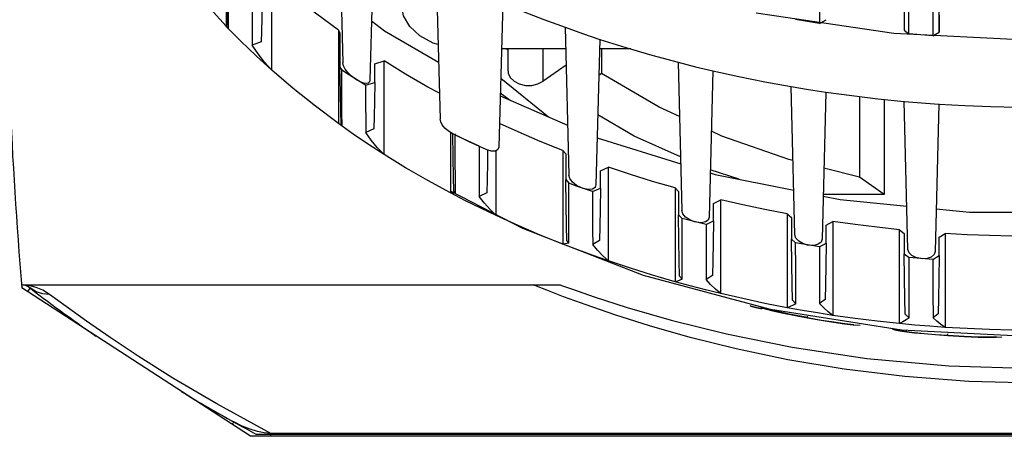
# Model space of a CAD drawing. Extents: x 0 to 420, y 0 to 297.
# Tile 60 of 93: x 202 to 223, y 154 to 163. Entities that reach past the tile are written whole.
import ezdxf

# ---------------------------------------------------------------- set-up
doc = ezdxf.new("R2010")
doc.units = 0
doc.header["$LTSCALE"] = 23.1
doc.layers.get('0').update_dxf_attribs({"linetype": 'CONTINUOUS'})
for name, color, linetype in [('02___PRT_ALL_AXES', 7, 'CONTINUOUS'), ('06___PRT_ALL_SURFS', 7, 'CONTINUOUS'), ('AXES', 7, 'CONTINUOUS')]:
    doc.layers.add(name, color=color, linetype=linetype)

msp = doc.modelspace()

# ---------------------------------------------------------------- linework, layer by layer
at = {"color": 7, "linetype": 'CONTINUOUS'}
for p, q in [((219.092, 174.858), (219.093, 162.789)), ((220.932, 174.653), (220.86, 162.646)), ((220.961, 162.568), (220.961, 174.631)), ((221.462, 174.59), (221.462, 162.528)), ((221.517, 174.624), (221.589, 162.606)), ((209.077, 165.018), (209.159, 161.963)), ((209.806, 164.569), (209.724, 161.605)), ((211.104, 163.861), (211.185, 160.789)), ((206.725, 163.71), (206.726, 162.728)), ((212.492, 163.218), (212.41, 160.209)), ((217.772, 163.005), (220.649, 162.582)), ((206.769, 162.696), (206.763, 162.791)), ((219.093, 162.789), (219.233, 162.865)), ((220.86, 162.893), (220.86, 162.646)), ((221.589, 162.606), (221.589, 162.974)), ((206.73, 162.723), (206.726, 162.728)), ((206.742, 162.711), (206.726, 162.728)), ((206.73, 162.723), (206.726, 162.728)), ((206.761, 162.692), (206.742, 162.711)), ((206.777, 162.676), (206.761, 162.692)), ((206.777, 162.676), (206.774, 162.767)), ((207.031, 162.416), (206.777, 162.676)), ((207.031, 162.416), (206.777, 162.676)), ((209.065, 162.644), (209.065, 161.875)), ((209.065, 162.644), (209.098, 162.587)), ((209.098, 162.587), (209.098, 161.875)), ((213.79, 162.709), (213.872, 159.623)), ((220.649, 162.582), (223.58, 162.44)), ((220.86, 162.646), (220.961, 162.568)), ((221.462, 162.528), (221.589, 162.606)), ((207.455, 162.403), (207.271, 162.334)), ((214.518, 162.458), (214.436, 159.424)), ((212.603, 162.226), (212.57, 162.254)), ((212.603, 161.796), (212.603, 162.254)), ((209.824, 161.943), (210.017, 162.004)), ((210.017, 160.057), (210.017, 162.004)), ((216.146, 161.979), (216.228, 158.888)), ((209.065, 161.875), (209.065, 160.7)), ((209.106, 161.344), (209.098, 161.875)), ((209.098, 161.875), (209.135, 161.815)), ((209.3, 161.708), (209.135, 161.815)), ((209.824, 161.558), (209.824, 161.943)), ((213.811, 161.918), (213.335, 161.582)), ((216.874, 161.8), (216.793, 158.747)), ((209.466, 161.601), (209.3, 161.708)), ((209.46, 161.603), (209.423, 161.627)), ((209.633, 161.497), (209.466, 161.601)), ((209.633, 161.497), (209.824, 161.558)), ((213.448, 160.836), (212.449, 161.639)), ((214.553, 161.743), (214.498, 161.704)), ((218.584, 158.38), (218.502, 161.472)), ((219.231, 161.356), (219.149, 158.289)), ((212.439, 161.275), (213.844, 160.664)), ((212.441, 161.343), (212.65, 161.184)), ((220.94, 158.074), (220.858, 161.165)), ((221.587, 161.108), (221.505, 158.03)), ((209.376, 160.481), (209.065, 160.7)), ((209.091, 160.688), (209.065, 160.7)), ((209.142, 160.669), (209.122, 160.707)), ((209.807, 160.591), (209.637, 160.515)), ((211.405, 160.515), (211.405, 159.253)), ((211.459, 159.996), (211.452, 160.488)), ((211.484, 160.487), (211.501, 160.464)), ((214.463, 160.399), (216.202, 159.859)), ((212.357, 158.779), (212.356, 160.136)), ((213.744, 160.137), (213.745, 158.184)), ((213.744, 160.137), (213.804, 160.066)), ((213.804, 160.066), (213.804, 159.53)), ((210.931, 159.511), (210.542, 159.736)), ((214.53, 159.716), (214.696, 159.789)), ((214.53, 159.355), (214.53, 159.716)), ((214.696, 157.834), (214.696, 159.789)), ((217.418, 159.537), (216.819, 159.736)), ((211.405, 159.253), (210.931, 159.511)), ((213.812, 158.996), (213.804, 159.53)), ((213.804, 159.53), (213.867, 159.457)), ((211.506, 159.246), (211.474, 159.296)), ((214.032, 159.397), (213.867, 159.457)), ((214.198, 159.339), (214.032, 159.397)), ((214.172, 159.346), (214.136, 159.359)), ((214.365, 159.281), (214.198, 159.339)), ((214.365, 159.281), (214.53, 159.355)), ((216.084, 159.358), (216.157, 159.282)), ((216.084, 159.358), (216.084, 157.402)), ((211.44, 159.249), (211.405, 159.253)), ((211.718, 159.09), (211.405, 159.253)), ((212.035, 158.932), (211.718, 159.09)), ((212.16, 159.258), (212.002, 159.178)), ((216.157, 159.282), (216.157, 158.796)), ((216.883, 159.034), (217.036, 159.111)), ((217.036, 157.154), (217.036, 159.111)), ((220.444, 159.22), (219.174, 159.22)), ((212.357, 158.779), (212.035, 158.932)), ((216.248, 158.819), (216.228, 158.888)), ((216.883, 158.671), (216.883, 159.034)), ((216.157, 158.796), (216.233, 158.719)), ((216.398, 158.676), (216.233, 158.719)), ((218.424, 158.817), (218.51, 158.738)), ((218.424, 158.817), (218.424, 156.859)), ((218.51, 158.738), (218.51, 158.288)), ((216.564, 158.634), (216.398, 158.676)), ((216.529, 158.642), (216.492, 158.651)), ((216.73, 158.594), (216.564, 158.634)), ((216.73, 158.594), (216.883, 158.671)), ((219.236, 158.578), (219.375, 158.658)), ((219.236, 158.208), (219.236, 158.578)), ((219.375, 158.658), (219.375, 156.7)), ((220.763, 158.486), (220.863, 158.405)), ((220.763, 156.528), (220.763, 158.486)), ((218.51, 158.288), (218.598, 158.209)), ((220.863, 158.405), (220.863, 157.984)), ((221.589, 158.327), (221.715, 158.408)), ((221.589, 157.945), (221.589, 158.327)), ((221.715, 158.408), (221.715, 156.45)), ((214.059, 158.063), (213.745, 158.184)), ((213.871, 158.204), (213.827, 158.263)), ((214.512, 158.262), (214.367, 158.178)), ((218.764, 158.181), (218.598, 158.209)), ((218.93, 158.154), (218.764, 158.181)), ((218.885, 158.16), (218.848, 158.166)), ((219.096, 158.128), (218.93, 158.154)), ((219.096, 158.128), (219.236, 158.208)), ((214.376, 157.947), (214.059, 158.063)), ((214.696, 157.834), (214.376, 157.947)), ((220.863, 157.984), (220.964, 157.903)), ((221.13, 157.889), (220.964, 157.903)), ((221.296, 157.876), (221.13, 157.889)), ((221.241, 157.879), (221.204, 157.882)), ((221.462, 157.863), (221.296, 157.876)), ((221.462, 157.863), (221.589, 157.945)), ((216.236, 157.452), (216.179, 157.519)), ((216.864, 157.531), (216.732, 157.447)), ((207.235, 154.178), (202.467, 157.272)), ((216.399, 157.316), (216.084, 157.402)), ((216.717, 157.233), (216.399, 157.316)), ((217.036, 157.154), (216.717, 157.233)), ((217.65, 156.907), (217.66, 156.895)), ((217.66, 156.895), (217.765, 156.871)), ((217.665, 156.889), (217.66, 156.895)), ((217.665, 156.889), (217.766, 156.866)), ((217.765, 156.871), (217.87, 156.848)), ((217.766, 156.866), (217.866, 156.844)), ((217.866, 156.844), (217.892, 156.846)), ((217.87, 156.848), (217.877, 156.853)), ((217.877, 156.853), (217.883, 156.858)), ((217.883, 156.858), (217.907, 156.859)), ((217.892, 156.846), (217.917, 156.85)), ((217.917, 156.85), (217.921, 156.854)), ((218.74, 156.803), (218.424, 156.859)), ((218.6, 156.943), (218.531, 157.016)), ((219.217, 157.029), (219.098, 156.944)), ((218.845, 156.653), (218.466, 156.726)), ((219.057, 156.749), (218.74, 156.803)), ((218.845, 156.653), (219.135, 156.602)), ((218.845, 156.648), (219.132, 156.598)), ((219.375, 156.7), (219.057, 156.749)), ((220.965, 156.647), (220.884, 156.725)), ((221.569, 156.733), (221.463, 156.65)), ((219.132, 156.598), (219.391, 156.557)), ((219.135, 156.602), (219.397, 156.562)), ((221.08, 156.498), (220.763, 156.528)), ((221.397, 156.472), (221.08, 156.498)), ((221.715, 156.45), (221.397, 156.472)), ((220.609, 156.418), (220.669, 156.396)), ((220.655, 156.408), (220.763, 156.384)), ((220.669, 156.396), (220.774, 156.376)), ((220.763, 156.384), (220.907, 156.362)), ((220.774, 156.376), (220.915, 156.356)), ((222.409, 156.252), (222.643, 156.249)), ((222.634, 156.243), (222.779, 156.245)), ((222.643, 156.249), (222.792, 156.253)), ((222.779, 156.245), (222.894, 156.253)), ((239.923, 154.178), (207.235, 154.178))]:
    msp.add_line(p, q, dxfattribs=at)
at = {"color": 9, "linetype": 'CONTINUOUS'}
for p, q in [((213.335, 161.582), (213.335, 162.254)), ((202.611, 157.322), (202.472, 157.333)), ((202.762, 157.284), (202.611, 157.322)), ((202.765, 157.193), (202.643, 157.267)), ((202.588, 157.194), (202.608, 157.22)), ((218.845, 156.653), (218.845, 156.68)), ((218.845, 156.653), (218.845, 156.648)), ((220.907, 156.362), (220.907, 156.389)), ((220.907, 156.362), (220.915, 156.356)), ((221.771, 156.284), (221.77, 156.279)), ((221.771, 156.284), (221.771, 156.312)), ((222.643, 156.249), (222.634, 156.243)), ((207.06, 154.389), (206.883, 154.477)), ((207.227, 154.325), (207.06, 154.389)), ((207.381, 154.281), (207.227, 154.325)), ((207.658, 154.178), (207.658, 154.237)), ((239.5, 154.237), (207.658, 154.237))]:
    msp.add_line(p, q, dxfattribs=at)
at = {"color": 3, "linetype": 'CONTINUOUS'}
for p, q in [((212.908, 158.508), (211.419, 159.28)), ((215.427, 157.533), (212.908, 158.508)), ((218.077, 156.823), (215.427, 157.533)), ((220.805, 156.392), (218.077, 156.823)), ((223.579, 156.248), (220.805, 156.392))]:
    msp.add_line(p, q, dxfattribs=at)
at = {"color": 7, "linetype": 'CONTINUOUS'}
for points in [[(206.726, 162.728), (206.069, 163.464), (205.477, 164.226)], [(206.774, 162.767), (206.772, 162.971), (206.77, 163.272), (206.77, 163.66)], [(207.677, 161.81), (207.677, 162.778), (207.677, 163.748)], [(209.065, 162.644), (208.585, 163.001), (208.122, 163.369), (207.677, 163.748)], [(206.763, 162.791), (206.757, 163.001), (206.752, 163.311)], [(207.267, 163.218), (207.268, 162.849), (207.269, 162.552), (207.271, 162.334)], [(207.472, 163.27), (207.466, 162.907), (207.461, 162.616), (207.455, 162.403)], [(212.492, 163.216), (212.919, 163.039), (213.352, 162.869), (213.79, 162.706)], [(209.758, 162.841), (210.025, 162.635), (211.154, 161.978)], [(219.093, 162.789), (218.926, 162.815), (218.759, 162.841), (218.592, 162.869)], [(213.79, 162.706), (214.153, 162.578), (214.518, 162.455)], [(207.677, 161.81), (207.349, 162.11), (207.031, 162.416)], [(214.518, 162.455), (215.055, 162.285), (215.597, 162.126), (216.146, 161.977)], [(221.462, 162.528), (221.295, 162.54), (221.128, 162.554), (220.961, 162.568)], [(207.677, 161.81), (207.527, 161.976), (207.391, 162.151), (207.271, 162.334)], [(211.171, 161.33), (210.931, 161.46), (210.468, 161.727), (210.017, 162.004)], [(216.146, 161.977), (216.509, 161.885), (216.874, 161.798)], [(209.065, 160.7), (208.585, 161.059), (208.122, 161.429), (207.677, 161.81)], [(209.142, 160.669), (209.138, 160.906), (209.136, 161.294), (209.135, 161.815)], [(209.423, 161.627), (209.338, 161.69), (209.265, 161.762), (209.209, 161.835), (209.173, 161.904), (209.159, 161.963)], [(212.603, 161.796), (212.608, 161.749), (212.649, 161.658), (212.728, 161.582), (212.837, 161.526), (212.965, 161.496), (213.099, 161.496), (213.226, 161.526), (213.335, 161.582)], [(216.874, 161.798), (217.413, 161.678), (217.956, 161.569), (218.502, 161.47)], [(209.724, 161.605), (209.713, 161.567), (209.685, 161.544), (209.643, 161.536), (209.589, 161.544), (209.526, 161.567), (209.46, 161.603)], [(209.824, 161.558), (209.819, 161.167), (209.813, 160.843), (209.807, 160.591)], [(209.633, 161.497), (209.634, 161.099), (209.635, 160.77), (209.637, 160.515)], [(218.502, 161.47), (218.866, 161.41), (219.231, 161.354)], [(219.231, 161.354), (219.771, 161.281), (220.314, 161.217), (220.858, 161.162)], [(209.122, 160.707), (209.114, 160.949), (209.106, 161.344)], [(220.858, 161.162), (221.222, 161.132), (221.587, 161.106)], [(221.587, 161.106), (222.129, 161.075), (222.671, 161.054), (223.215, 161.043)], [(211.449, 160.488), (211.363, 160.54), (211.288, 160.604), (211.232, 160.671), (211.198, 160.733), (211.185, 160.789)], [(216.198, 160.006), (215.234, 160.439), (214.476, 160.883)], [(209.142, 160.669), (209.117, 160.678), (209.091, 160.688)], [(213.744, 160.137), (213.274, 160.326), (212.812, 160.524), (212.424, 160.7)], [(210.017, 160.057), (209.693, 160.266), (209.376, 160.481)], [(210.017, 160.057), (209.877, 160.201), (209.75, 160.354), (209.637, 160.515)], [(212.146, 160.158), (211.795, 160.321), (211.449, 160.488)], [(211.506, 159.246), (211.504, 159.526), (211.502, 159.936), (211.501, 160.464)], [(211.999, 160.227), (211.832, 160.305), (211.666, 160.384), (211.501, 160.464)], [(211.999, 160.227), (212, 159.623), (212.002, 159.178)], [(212.41, 160.209), (212.391, 160.156), (212.338, 160.126), (212.252, 160.125), (212.146, 160.158)], [(212.175, 160.149), (212.171, 159.881), (212.165, 159.534), (212.16, 159.258)], [(210.542, 159.736), (210.468, 159.779), (210.017, 160.057)], [(211.474, 159.296), (211.467, 159.58), (211.459, 159.996)], [(216.084, 159.358), (215.616, 159.494), (215.154, 159.637), (214.696, 159.789)], [(214.136, 159.359), (214.032, 159.41), (213.946, 159.479), (213.891, 159.553), (213.872, 159.623)], [(216.817, 159.669), (216.922, 159.636), (218.56, 159.308)], [(213.871, 158.204), (213.869, 158.508), (213.868, 158.929), (213.867, 159.457)], [(214.436, 159.424), (214.417, 159.369), (214.362, 159.333), (214.276, 159.324), (214.172, 159.346)], [(214.53, 159.355), (214.524, 158.921), (214.518, 158.555), (214.512, 158.262)], [(211.506, 159.246), (211.473, 159.246), (211.44, 159.249)], [(212.357, 158.779), (212.227, 158.904), (212.109, 159.037), (212.002, 159.178)], [(214.365, 159.281), (214.365, 158.843), (214.366, 158.473), (214.367, 158.178)], [(218.424, 158.817), (217.958, 158.907), (217.495, 159.005), (217.036, 159.111)], [(219.173, 159.186), (219.53, 159.114), (220.916, 158.978)], [(213.827, 158.263), (213.819, 158.571), (213.812, 158.996)], [(221.529, 158.918), (222.223, 158.85), (223.273, 158.85)], [(213.745, 158.184), (213.275, 158.373), (212.812, 158.572), (212.357, 158.779)], [(216.179, 157.519), (216.172, 157.84), (216.165, 158.268), (216.157, 158.796)], [(216.236, 157.452), (216.234, 157.681), (216.234, 157.97), (216.233, 158.317), (216.233, 158.719)], [(216.492, 158.651), (216.39, 158.69), (216.305, 158.75), (216.248, 158.819)], [(216.793, 158.747), (216.772, 158.688), (216.716, 158.647), (216.63, 158.63), (216.529, 158.642)], [(216.73, 158.594), (216.731, 157.937), (216.732, 157.447)], [(216.883, 158.671), (216.877, 158.219), (216.87, 157.838), (216.864, 157.531)], [(220.763, 158.486), (220.299, 158.536), (219.836, 158.593), (219.375, 158.658)], [(218.531, 157.016), (218.525, 157.343), (218.517, 157.77), (218.51, 158.288)], [(218.848, 158.166), (218.747, 158.195), (218.662, 158.247), (218.605, 158.312), (218.584, 158.38)], [(219.149, 158.289), (219.128, 158.227), (219.071, 158.181), (218.985, 158.157), (218.885, 158.16)], [(223.103, 158.352), (222.64, 158.363), (222.177, 158.382), (221.715, 158.408)], [(213.871, 158.204), (213.83, 158.195), (213.788, 158.188), (213.745, 158.184)], [(214.696, 157.834), (214.577, 157.942), (214.467, 158.057), (214.367, 158.178)], [(218.6, 156.943), (218.599, 157.268), (218.599, 157.692), (218.598, 158.209)], [(219.096, 158.128), (219.097, 157.45), (219.098, 156.944)], [(219.236, 158.208), (219.229, 157.74), (219.223, 157.345), (219.217, 157.029)], [(221.204, 157.882), (221.104, 157.903), (221.019, 157.947), (220.962, 158.007), (220.94, 158.074)], [(220.884, 156.725), (220.877, 157.054), (220.87, 157.476), (220.863, 157.984)], [(220.965, 156.647), (220.965, 156.975), (220.964, 157.396), (220.964, 157.903)], [(221.505, 158.03), (221.484, 157.966), (221.426, 157.915), (221.341, 157.884), (221.241, 157.879)], [(221.462, 157.863), (221.462, 157.166), (221.463, 156.65)], [(221.589, 157.945), (221.582, 157.462), (221.575, 157.057), (221.569, 156.733)], [(216.084, 157.402), (215.617, 157.538), (215.154, 157.682), (214.696, 157.834)], [(216.236, 157.452), (216.187, 157.433), (216.137, 157.416), (216.084, 157.402)], [(217.036, 157.154), (216.926, 157.246), (216.825, 157.343), (216.732, 157.447)], [(218.424, 156.859), (217.958, 156.95), (217.495, 157.048), (217.036, 157.154)], [(217.866, 156.844), (217.868, 156.846), (217.87, 156.848)], [(217.917, 156.85), (218.098, 156.803), (218.312, 156.754)], [(218.466, 156.726), (218.16, 156.793), (217.921, 156.854)], [(218.6, 156.943), (218.544, 156.912), (218.486, 156.884), (218.424, 156.859)], [(219.375, 156.7), (219.276, 156.776), (219.183, 156.857), (219.098, 156.944)], [(218.312, 156.754), (218.562, 156.702), (218.845, 156.648)], [(220.763, 156.528), (220.299, 156.578), (219.836, 156.635), (219.375, 156.7)], [(220.965, 156.647), (220.902, 156.604), (220.834, 156.564), (220.763, 156.528)], [(221.715, 156.45), (221.625, 156.511), (221.541, 156.578), (221.463, 156.65)], [(219.391, 156.557), (219.614, 156.526), (219.797, 156.505), (219.945, 156.494)], [(219.397, 156.562), (219.623, 156.531), (219.81, 156.511)], [(223.103, 156.393), (222.64, 156.405), (222.177, 156.423), (221.715, 156.45)], [(220.907, 156.362), (221.073, 156.343), (221.279, 156.323), (221.516, 156.303), (221.771, 156.284)], [(220.915, 156.356), (221.078, 156.337), (221.281, 156.318), (221.516, 156.298), (221.77, 156.279)], [(221.77, 156.279), (222.112, 156.259), (222.404, 156.247), (222.634, 156.243)], [(221.771, 156.284), (222.115, 156.264), (222.409, 156.252)]]:
    msp.add_lwpolyline(points, dxfattribs=at)
at = {"color": 9, "linetype": 'CONTINUOUS'}
for points in [[(202.608, 157.22), (202.634, 157.255), (202.643, 157.267)], [(203.045, 157.136), (202.905, 157.224), (202.762, 157.284)], [(203.045, 157.136), (202.902, 157.149), (202.765, 157.193)], [(207.658, 154.237), (206.531, 154.852), (205.617, 155.392), (204.891, 155.85), (204.306, 156.238), (203.814, 156.578), (203.389, 156.883), (203.045, 157.136)], [(206.855, 154.424), (206.855, 154.425), (206.876, 154.463), (206.883, 154.477)], [(207.658, 154.237), (207.521, 154.252), (207.381, 154.281)]]:
    msp.add_lwpolyline(points, dxfattribs=at)
at = {"color": 7, "linetype": 'CONTINUOUS'}
for centre, radius, start, end in [((297.169, 165.279), 95.04, 180, 184.83226), ((202.441, 157.006), 0.33, 52.4119, 84.8344), ((223.579, 184.465), 34.323, 238.8678, 240.8933)]:
    msp.add_arc(centre, radius, start, end, dxfattribs=at)
at = {"layer": '02___PRT_ALL_AXES', "color": 7, "linetype": 'CONTINUOUS'}
msp.add_line((202.467, 157.336), (213.125, 157.336), dxfattribs=at)
at = {"layer": '02___PRT_ALL_AXES', "color": 9, "linetype": 'CONTINUOUS'}
msp.add_lwpolyline([(223.579, 155.288), (222.206, 155.323), (220.875, 155.422), (219.611, 155.576), (218.435, 155.774), (217.36, 156), (216.396, 156.241), (215.551, 156.482), (214.828, 156.711), (214.231, 156.916), (213.76, 157.088), (213.412, 157.222), (213.197, 157.307), (213.125, 157.336)], dxfattribs=at)
at = {"layer": '06___PRT_ALL_SURFS', "color": 7, "linetype": 'CONTINUOUS'}
for p, q in [((202.467, 157.336), (202.554, 157.336)), ((207.346, 154.224), (223.579, 154.224))]:
    msp.add_line(p, q, dxfattribs=at)
at = {"layer": '06___PRT_ALL_SURFS', "color": 3, "linetype": 'CONTINUOUS'}
msp.add_line((202.554, 157.336), (213.691, 157.336), dxfattribs=at)
at = {"layer": '06___PRT_ALL_SURFS', "color": 7, "linetype": 'CONTINUOUS'}
for points in [[(213.691, 157.336), (213.719, 157.325), (213.946, 157.244)], [(213.946, 157.244), (214.401, 157.087), (215.087, 156.867), (216.006, 156.601), (217.155, 156.314), (218.524, 156.036), (220.085, 155.802), (221.793, 155.645), (223.579, 155.59)]]:
    msp.add_lwpolyline(points, dxfattribs=at)
for start, end in [(232.2248, 235.2383), (238.7752, 241.7748)]:
    msp.add_arc((223.579, 184.465), 34.323, start, end, dxfattribs=at)
at = {"layer": 'AXES', "color": 7, "linetype": 'CONTINUOUS'}
for p, q in [((213.802, 162.254), (212.466, 162.254)), ((215.162, 162.254), (214.513, 162.254)), ((214.553, 162.254), (214.553, 161.743)), ((219.929, 161.262), (219.929, 159.584)), ((220.444, 161.204), (220.444, 159.22)), ((219.929, 159.584), (219.188, 159.769)), ((220.444, 159.22), (219.929, 159.584))]:
    msp.add_line(p, q, dxfattribs=at)
for points in [[(211.144, 162.348), (211.039, 162.379), (210.765, 162.527), (210.556, 162.72), (210.424, 162.946), (210.379, 163.187)], [(216.176, 160.843), (215.752, 161.038), (214.553, 161.743)], [(218.543, 159.93), (218.459, 159.951), (217.06, 160.438), (216.841, 160.539)]]:
    msp.add_lwpolyline(points, dxfattribs=at)

doc.saveas('drawing.dxf')
